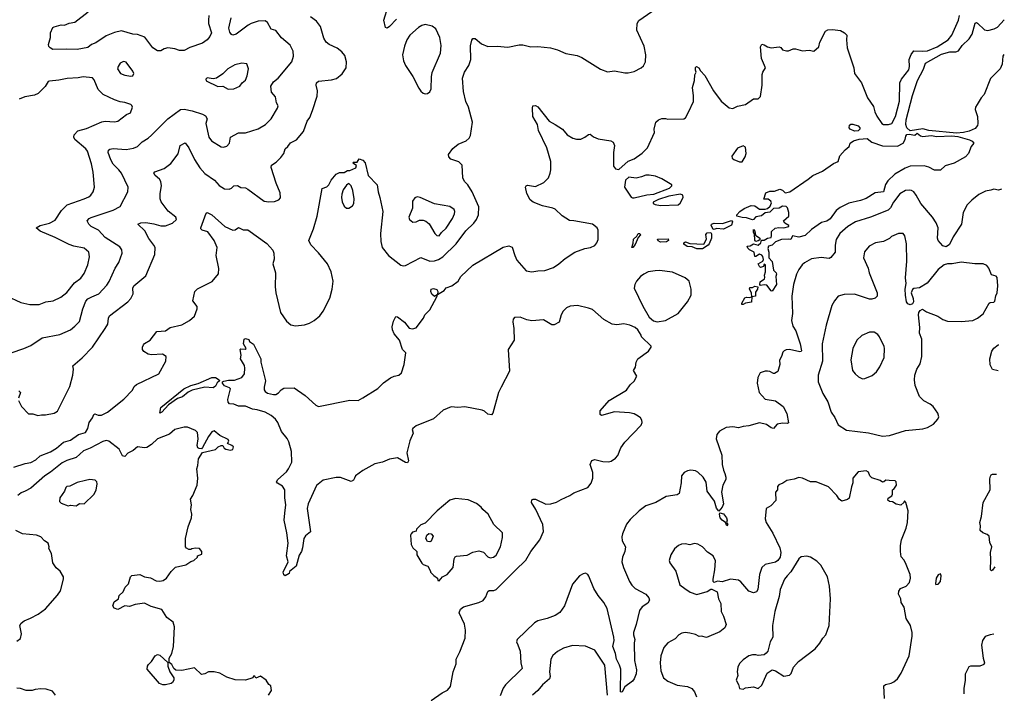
# Model space of a CAD drawing. Extents: x 1954683 to 2060285, y 904798 to 1016299.
# Tile 143 of 256: x 2050248 to 2058736, y 923291 to 929099. Entities that reach past the tile are written whole.
import ezdxf

# ---------------------------------------------------------------- set-up
doc = ezdxf.new("R2010")
doc.units = 0

msp = doc.modelspace()

# ---------------------------------------------------------------- linework, layer by layer
at = {"layer": '0CON10XD'}
for points in [[(2050198.8, 925241.2), (2050295, 925271.1), (2050345, 925280), (2050387.4, 925302.6), (2050425, 925337.1), (2050515, 925371.5), (2050565, 925404.7), (2050625, 925456.2), (2050685, 925472.5), (2050755, 925522.2), (2050815, 925540), (2050835, 925573.3), (2050847.5, 925625), (2050876.2, 925665), (2050887.5, 925695), (2050895, 925700), (2050925, 925688.1), (2050952.1, 925687.9), (2051005, 925714.2), (2051145, 925826.2), (2051220.8, 925905), (2051234.2, 925935.8), (2051255.9, 925954.1), (2051448, 926045), (2051507.5, 926155), (2051510, 926195), (2051480, 926215), (2051385, 926210), (2051355, 926216), (2051319.3, 926239.3), (2051306.7, 926255), (2051306.7, 926275), (2051316.7, 926295), (2051325, 926306.7), (2051373.9, 926336.1), (2051429.3, 926410.7), (2051504.1, 926415.9), (2051545, 926444), (2051645, 926467.1), (2051713.3, 926505), (2051755, 926543.3), (2051778, 926605), (2051777, 926627), (2051741.2, 926675), (2051756.7, 926755), (2051781.7, 926778.3), (2051907.9, 926842.1), (2051961.7, 926908.3), (2051963.9, 926953.9), (2051943.1, 927065), (2051951.9, 927135), (2051924.3, 927195), (2051869.3, 927269.3), (2051822.5, 927285), (2051810, 927295), (2051808.8, 927305), (2051855, 927430), (2051863.9, 927436.1), (2051905, 927416.2), (2052015.7, 927315), (2052085, 927284.6), (2052105, 927287.1), (2052135, 927306.2), (2052175, 927285.8), (2052215, 927285.8), (2052379.7, 927169.7), (2052430.3, 927110.3), (2052439.2, 927085), (2052442.5, 927035), (2052430.8, 926995), (2052454.4, 926915), (2052451.1, 926795), (2052456.7, 926745), (2052495.4, 926575.4), (2052548.7, 926498.7), (2052585, 926468), (2052625, 926458), (2052702.7, 926467.3), (2052747, 926483), (2052785.8, 926504.2), (2052835.8, 926544.2), (2052864, 926585), (2052921.7, 926698.3), (2052942.5, 926775), (2052950, 926845), (2052934, 926925), (2052902, 926995), (2052825, 927088.8), (2052758.3, 927158.3), (2052740, 927195), (2052780, 927295), (2052812, 927405), (2052856.4, 927643.6), (2052895, 927657.5), (2052912.5, 927675), (2052933.9, 927716.1), (2052975, 927767.5), (2053005, 927780), (2053045, 927780), (2053075, 927797.5), (2053095, 927797.5), (2053145, 927822.5), (2053151.7, 927841.7), (2053130, 927855), (2053120, 927865), (2053125, 927870), (2053158.3, 927871.7), (2053175, 927900), (2053205, 927887.5), (2053226.7, 927865), (2053252.5, 927755), (2053330, 927675), (2053338, 927615), (2053354.2, 927565), (2053378.1, 927445), (2053360, 927255), (2053361.4, 927185), (2053372.5, 927135), (2053428.6, 927065), (2053535, 926982.2), (2053555, 926975.5), (2053575, 926978.5), (2053705, 927048.8), (2053785, 927016.4), (2053825, 927018.2), (2053858.9, 927031.1), (2053894.7, 927055.3), (2054010.6, 927165), (2054093, 927277), (2054162, 927345), (2054185, 927376.7), (2054202.7, 927417.3), (2054205.8, 927485), (2054148.6, 927615), (2054110.8, 927675), (2054082, 927705), (2054068, 927735), (2054062, 927845), (2054035, 927874), (2053965, 927896), (2053947.5, 927915), (2053944, 927935), (2053980.9, 927989.1), (2054026.7, 928025), (2054096.8, 928053.2), (2054122.3, 928077.7), (2054135, 928100), (2054152, 928215), (2054118, 928345), (2054095, 928392.5), (2054075, 928480), (2054066.2, 928595), (2054083.3, 928645), (2054120, 928705), (2054137.5, 928755), (2054135.6, 928874.4), (2054145, 928922.5), (2054155, 928936.7), (2054175, 928936), (2054230.6, 928890.6), (2054285, 928868.2), (2054365, 928870.4), (2054455, 928861.1), (2054555, 928882), (2054585, 928881.2), (2054654.3, 928864.3), (2054715, 928868.8), (2054825, 928856), (2054885, 928838), (2054955, 928807.5), (2055055, 928788.8), (2055095, 928773.8), (2055255, 928673.3), (2055315, 928650), (2055375, 928658.8), (2055465, 928641.2), (2055495, 928641.2), (2055545, 928651.2), (2055607, 928683), (2055625, 928700), (2055644.2, 928735), (2055647.1, 928795), (2055631.7, 928871.7), (2055569.4, 929009.4), (2055570, 929065), (2055585, 929092.5), (2055734, 929196)], [(2051878.8, 929135), (2051876.7, 929095), (2051876.2, 929065), (2051901.2, 928985), (2051886.2, 928955), (2051864.2, 928925.8), (2051825, 928897.5), (2051715, 928859.2), (2051665, 928832.9), (2051625, 928832.9), (2051585, 928848.6), (2051525, 928855.8), (2051495, 928847.1), (2051465, 928829.2), (2051435, 928829.2), (2051396.7, 928855), (2051328.3, 928948.3), (2051265, 928970), (2051225, 928974.3), (2051125, 929002), (2051065, 928988.6), (2050995, 928960), (2050905, 928899.4), (2050868, 928885), (2050835, 928858.6), (2050745, 928841.9), (2050655, 928845.6), (2050535, 928840.6), (2050510, 928855), (2050498.8, 928868.8), (2050496, 928885), (2050514, 928945), (2050514.2, 928985), (2050535, 929030), (2050545, 929038), (2050605, 929053.3), (2050635, 929052.5), (2050675, 929070), (2050725, 929076.7), (2050837.5, 929165)], [(2053496.4, 929103.6), (2053435, 929040), (2053415, 929026.7), (2053401.2, 929031.2), (2053387.5, 929095), (2053425.7, 929214.3)], [(2050238.8, 925815), (2050263.3, 925765), (2050325, 925700), (2050361.7, 925701.7), (2050405, 925686.7), (2050435, 925693.3), (2050471.7, 925691.7), (2050545, 925705.7), (2050575, 925724.2), (2050681.4, 925935), (2050707.5, 926035), (2050711.2, 926085), (2050706.7, 926115), (2050785.7, 926184.3), (2050875, 926276), (2050983.8, 926436.2), (2051008.6, 926475), (2051012.5, 926525), (2051023.1, 926545), (2051180, 926665), (2051205.5, 926694.5), (2051225.7, 926735), (2051224.2, 926785), (2051232.5, 926805), (2051335, 926890), (2051412, 927075), (2051416.2, 927135), (2051406, 927155), (2051362.6, 927212.6), (2051327.2, 927277.2), (2051266.7, 927335), (2051293.6, 927346.4), (2051335, 927349.6), (2051405, 927338), (2051465, 927320), (2051505, 927321.6), (2051566.9, 927345), (2051599.2, 927375), (2051594, 927395), (2051528.8, 927448.8), (2051468.8, 927528.8), (2051458, 927555), (2051458.8, 927601.2), (2051470, 927665), (2051464.4, 927705), (2051452.9, 927725), (2051415.8, 927755), (2051404.1, 927775.9), (2051413.4, 927786.6), (2051495, 927816.9), (2051552.1, 927857.9), (2051615, 927943.3), (2051632, 928015), (2051675, 928035.7), (2051706.7, 927995), (2051755, 927894), (2051800.5, 927820.5), (2051845, 927771.4), (2051928.8, 927715), (2051968.3, 927668.3), (2052015, 927641.2), (2052055, 927636.2), (2052075, 927646), (2052095, 927666), (2052125, 927668), (2052155, 927652.5), (2052195, 927648), (2052215, 927638), (2052355, 927534.4), (2052395, 927527.5), (2052445, 927531.2), (2052483.6, 927546.4), (2052496.7, 927563.3), (2052493.3, 927605), (2052458.8, 927688.8), (2052416.2, 927825), (2052420, 927845), (2052459.4, 927870.6), (2052499.4, 927910.6), (2052525.6, 927945), (2052538, 927985), (2052560, 928005), (2052581.7, 928038.3), (2052635, 928064), (2052695.5, 928134.5), (2052727.5, 928225), (2052748.6, 928255), (2052773.2, 928316.8), (2052811.2, 928438.8), (2052816, 928485), (2052803.8, 928535), (2052806.7, 928555), (2052825, 928567.5), (2052935, 928580), (2052978.3, 928591.7), (2053027, 928633), (2053062, 928685), (2053065.8, 928735), (2053049.7, 928789.7), (2053025, 928822), (2052985, 928852.5), (2052916.2, 928885), (2052889.2, 928905), (2052870.7, 928940.7), (2052841.4, 929041.4), (2052806.1, 929086.1), (2052755, 929124.3)], [(2050869.2, 926709.2), (2050930, 926735), (2050999.8, 926810.2), (2051019.5, 926840.5), (2051072.5, 926957.5), (2051103.1, 927005), (2051131.6, 927085), (2051127.8, 927115), (2051110.7, 927140.7), (2050985, 927221.4), (2050928, 927285), (2050864, 927315), (2050844.2, 927335), (2050830, 927365), (2050846, 927385), (2050865, 927394.5), (2051055, 927455.5), (2051115, 927486.9), (2051180.8, 927615), (2051184, 927655), (2051125, 927776.2), (2051104.2, 927805), (2051053.4, 927853.4), (2051035, 927891.2), (2051012.2, 927955), (2051015, 927973.3), (2051025, 927982.5), (2051055, 927986.7), (2051165, 927978.9), (2051227.9, 927992.1), (2051263.4, 928006.6), (2051304, 928045), (2051355, 928077.1), (2051385, 928104.4), (2051525.8, 928245), (2051635, 928325.6), (2051665, 928326.4), (2051735, 928313.3), (2051825, 928284.6), (2051849.6, 928269.6), (2051863.5, 928245), (2051852.5, 928205), (2051877.5, 928085), (2051901.2, 928055), (2051985, 928002.5), (2052005, 927998.8), (2052035, 928008.8), (2052055.8, 928035), (2052066.2, 928085), (2052135, 928124), (2052195, 928121.9), (2052303, 928157), (2052366.2, 928195), (2052417.1, 928245), (2052472, 928335), (2052476, 928355), (2052463, 928383), (2052453.4, 928433.4), (2052420, 928475), (2052413.5, 928525), (2052435, 928564), (2052475, 928594.3), (2052594.2, 928735), (2052609.2, 928785), (2052606.8, 928826.8), (2052578.7, 928878.7), (2052505, 928942.5), (2052455, 929005.7), (2052415, 929018), (2052385.5, 929075), (2052365, 929087.5), (2052305, 929086.9), (2052245, 929066.9), (2052217.4, 929052.6), (2052115.5, 928974.5), (2052085, 928966.2), (2052075, 928970), (2052060.5, 928990.5), (2052052.5, 929025), (2052070, 929115)], [(2053795, 923228), (2053888.8, 923295), (2053935, 923318), (2053960.7, 923349.3), (2053985.6, 923475), (2054010, 923545), (2054012, 923585), (2054042.8, 923647.2), (2054087.5, 923765), (2054091.4, 923835), (2054082.3, 923887.7), (2054038, 923985), (2054048.8, 924015), (2054075, 924037.1), (2054205, 924073.1), (2054245, 924092), (2054267.2, 924122.8), (2054285, 924170), (2054295, 924177.5), (2054335, 924177.3), (2054355, 924185.5), (2054519, 924351), (2054610.6, 924439.4), (2054653.8, 924515), (2054731.8, 924615), (2054763.3, 924685), (2054757.5, 924745), (2054696.5, 924875), (2054659.5, 924935), (2054662.1, 924957.9), (2054675, 924964.4), (2054695, 924963.5), (2054785, 924922.9), (2054826.8, 924923.2), (2054875, 924938.9), (2054915, 924962.7), (2054990.8, 924995), (2055025, 925018.9), (2055145, 925064.5), (2055175, 925103.3), (2055187.8, 925145), (2055189.4, 925195), (2055166.7, 925265), (2055180.8, 925299.2), (2055205, 925307.7), (2055275, 925288.8), (2055325, 925286.2), (2055348.3, 925291.7), (2055385, 925318.2), (2055405, 925342.2), (2055431.7, 925408.3), (2055464, 925456), (2055605, 925602), (2055612.9, 925625), (2055611.9, 925645), (2055600.6, 925665), (2055580.9, 925680.9), (2055545, 925699.4), (2055505, 925709.4), (2055375, 925716.7), (2055265, 925686.2), (2055251.2, 925695), (2055252, 925725), (2055328.6, 925815), (2055480, 925905), (2055509.5, 925950.5), (2055545, 925983.3), (2055567.5, 926025), (2055540, 926075), (2055556, 926104), (2055563.6, 926146.4), (2055576.4, 926173.6), (2055669.3, 926240.7), (2055692.5, 926275), (2055692.5, 926285), (2055607.5, 926365), (2055605, 926380), (2055577.5, 926425), (2055552.5, 926445), (2055507.5, 926465), (2055455.5, 926475.5), (2055395, 926468.2), (2055355, 926474.6), (2055284.2, 926515), (2055185, 926598.9), (2055152, 926612), (2055056.8, 926633.2), (2054995, 926628.9), (2054961.2, 926615), (2054933.8, 926586.2), (2054915.5, 926555), (2054897.9, 926492.1), (2054855, 926468), (2054835, 926469.2), (2054765, 926510.5), (2054663.7, 926503.7), (2054620.2, 926510.2), (2054563.2, 926533.2), (2054515, 926531.4), (2054503, 926517), (2054498.9, 926495), (2054508.5, 926435), (2054512.1, 926335), (2054458.9, 926255), (2054470.9, 926069.1), (2054399.3, 925929.3), (2054375, 925883.8), (2054325.8, 925705), (2054315, 925691.2), (2054285, 925696.2), (2054255, 925724), (2054235, 925732.5), (2054085, 925760), (2054025, 925755.6), (2053968.7, 925761.3), (2053898.3, 925731.7), (2053815, 925656.2), (2053665, 925598), (2053636.2, 925575), (2053631.2, 925565), (2053638.8, 925535), (2053611.2, 925468.8), (2053586.2, 925365), (2053600, 925295), (2053592.5, 925277.5), (2053575, 925280), (2053505, 925320), (2053435, 925310), (2053375, 925283.3), (2053310.5, 925269.5), (2053205, 925213.3), (2053144.1, 925165.9), (2053133.3, 925145), (2053125, 925127.5), (2053105, 925116.7), (2053015, 925151.2), (2052975, 925151.2), (2052865, 925128.1), (2052807.1, 925082.9), (2052736, 924925), (2052726, 924885), (2052756.2, 924683.8), (2052711.7, 924648.3), (2052698, 924625), (2052685.8, 924545), (2052677.5, 924515), (2052657.8, 924482.2), (2052632.3, 924387.7), (2052575, 924340), (2052570, 924325), (2052536.1, 924303.9), (2052525, 924312.5), (2052520, 924335), (2052562.5, 924425), (2052548.8, 924475), (2052562.5, 924585), (2052552.2, 924675), (2052528.6, 924785), (2052533.6, 924843.6), (2052542, 924915), (2052533.6, 924975), (2052534.4, 925045), (2052515, 925076), (2052471.7, 925101.7), (2052462.5, 925115), (2052472.5, 925135), (2052548.8, 925201.2), (2052566.2, 925225), (2052593.3, 925285), (2052591.4, 925375), (2052568, 925458), (2052555, 925488.8), (2052505, 925548.8), (2052474.3, 925625), (2052452.5, 925655), (2052414.7, 925684.7), (2052363.8, 925713.8), (2052295, 925735.4), (2052255, 925740), (2052195, 925767.8), (2052135, 925767.5), (2052095, 925782.5), (2052057.7, 925787.7), (2052045, 925800), (2052041.1, 925825), (2052064.3, 925915), (2052057.5, 925925), (2052015, 925943.3), (2051996.6, 925965), (2051995.5, 925975), (2052007, 925983), (2052048.6, 925991.4), (2052099.4, 925990.6), (2052162.5, 926015), (2052186.2, 926045), (2052190, 926095), (2052185, 926117.5), (2052151.2, 926175), (2052156.2, 926205), (2052150, 926255), (2052155, 926260), (2052191.7, 926258.3), (2052200, 926265), (2052177.5, 926305), (2052182.5, 926345), (2052195, 926350), (2052225, 926340), (2052230, 926325), (2052265, 926300), (2052326.7, 926175), (2052328, 926145), (2052367.5, 925985), (2052355, 925930), (2052357, 925907), (2052365, 925892.5), (2052385, 925879.2), (2052435, 925865.8), (2052455, 925867.5), (2052478.3, 925881.7), (2052501.2, 925908.8), (2052525, 925921.2), (2052615, 925923.8), (2052708.3, 925858.3), (2052802.5, 925775), (2052825, 925764.4), (2053095, 925819.2), (2053165, 925816.2), (2053207.5, 925837.5), (2053335, 925918.8), (2053385, 925969.2), (2053445, 926010), (2053475, 926024), (2053516.8, 926033.2), (2053540, 926055), (2053561.9, 926125), (2053576, 926226), (2053547.5, 926255), (2053521.2, 926335), (2053475, 926390), (2053462, 926425), (2053460.5, 926449.5), (2053470.7, 926499.3), (2053491.7, 926538.3), (2053505, 926537.5), (2053565, 926490), (2053605, 926438), (2053635, 926432), (2053665, 926443.3), (2053730, 926525), (2053740, 926555), (2053784.1, 926595.9), (2053845, 926710), (2053850, 926730), (2053825, 926712.5), (2053801.2, 926731.2), (2053792, 926755), (2053794, 926776), (2053815, 926780.8), (2053845, 926771.2), (2053853.8, 926755), (2053850, 926730), (2053906.6, 926763.4), (2053924.2, 926785.8), (2053972.5, 926805), (2054027, 926843), (2054051.2, 926885), (2054155, 926981.1), (2054415, 927137.1), (2054465, 927148.5), (2054495, 927138), (2054516.9, 927065), (2054535, 927026.2), (2054615, 926932.5), (2054664.3, 926924.3), (2054714.4, 926934.4), (2054775, 926936.7), (2054848.6, 926961.4), (2054896.9, 926993.1), (2054949.4, 927040.6), (2055035, 927093.3), (2055120, 927125), (2055170, 927135), (2055205, 927152.9), (2055224.3, 927175), (2055234.1, 927204.1), (2055236, 927285), (2055226.2, 927305), (2055185.6, 927335.6), (2055025.9, 927365.9), (2054987.7, 927367.7), (2054925, 927408.8), (2054864.1, 927464.1), (2054844.2, 927474.2), (2054755, 927493.8), (2054675, 927524), (2054650, 927545), (2054620.5, 927600.5), (2054607.5, 927655), (2054613.6, 927666.4), (2054625, 927672.5), (2054695, 927660), (2054766.2, 927693.8), (2054806.7, 927735), (2054822, 927775), (2054825.8, 927805), (2054828, 927875), (2054792, 927995), (2054721.9, 928141.9), (2054711.4, 928195), (2054671.4, 928265), (2054667.5, 928335), (2054673, 928357), (2054695, 928360), (2054715, 928347.5), (2054812.8, 928222.8), (2054865, 928195.7), (2054928.8, 928155), (2054966.7, 928105), (2055015.9, 928075.9), (2055048.3, 928068.3), (2055085, 928070), (2055120, 928085), (2055150.3, 928109.7), (2055165, 928112), (2055195, 928087.5), (2055235, 928071.2), (2055345, 928053.3), (2055363.6, 928043.6), (2055376.7, 928015), (2055366.4, 927953.6), (2055367, 927837), (2055385, 927812.5), (2055411.7, 927808.3), (2055495, 927877.5), (2055545, 927900), (2055615, 927946.7), (2055660, 927995), (2055720, 928125), (2055717.5, 928155), (2055733.3, 928215), (2055754.2, 928235.8), (2055785, 928246.2), (2055815, 928246.7), (2055835, 928240), (2055973, 928243), (2055986.4, 928253.6), (2056015, 928300), (2056056.1, 928393.9), (2056057.7, 928442.3), (2056047.5, 928515), (2056066.2, 928575), (2056067.7, 928622.3), (2056080, 928645), (2056073.9, 928663.9), (2056074.2, 928685.8), (2056083.9, 928696.1), (2056102.5, 928685), (2056117, 928657), (2056155, 928616.7), (2056230, 928485), (2056295, 928396.2), (2056365, 928338.8), (2056395.8, 928334.2), (2056435, 928352.5), (2056505, 928368.8), (2056575, 928416.7), (2056615, 928417.5), (2056633.6, 928436.4), (2056648, 928535), (2056649.2, 928625), (2056655, 928646.7), (2056678.1, 928685), (2056644.1, 928764.1), (2056634, 928865), (2056645, 928887.5), (2056665, 928883.3), (2056695, 928863.3), (2056725, 928856.2), (2056795, 928863.3), (2056808.8, 928858.8), (2056825, 928840), (2056859.3, 928829.3), (2056875, 928828.8), (2056915, 928846.7), (2056935, 928846.7), (2056995, 928830), (2057055, 928836.7), (2057095, 928826.7), (2057137.5, 928865), (2057146.7, 928905), (2057195, 928998.8), (2057215, 929011.1), (2057255, 929014), (2057325, 929004.2), (2057358.9, 928985), (2057378.6, 928965), (2057374.6, 928925), (2057380.5, 928855), (2057439.5, 928685), (2057445.5, 928635.5), (2057505.6, 928555), (2057555.8, 928425), (2057609.5, 928349.5), (2057620.5, 928305), (2057637.6, 928267.6), (2057680, 928205), (2057695, 928195.7), (2057737.5, 928195), (2057766, 928205), (2057799.4, 928265), (2057833.1, 928395), (2057834.4, 928555), (2057848.5, 928585), (2057911.9, 928665), (2057917.5, 928695), (2057915.4, 928755), (2057931.9, 928798.1), (2057955, 928828.9), (2058034, 928826), (2058075, 928830.9), (2058158.1, 928865), (2058251.4, 928925), (2058284.4, 928965), (2058342.3, 929095), (2058350.4, 929135)], [(2058731, 928797.9), (2058724.2, 928785), (2058718, 928715), (2058701.2, 928675), (2058617.1, 928592.9), (2058562.9, 928455), (2058536, 928425), (2058502.9, 928367.1), (2058488.8, 928345), (2058486, 928325), (2058506.2, 928265), (2058508.8, 928205), (2058503.8, 928185), (2058485, 928160), (2058432.1, 928137.9), (2058384.5, 928125.5), (2058325, 928120), (2058085, 928143.1), (2058035, 928156.4), (2057925, 928141.1), (2057896.8, 928166.8), (2057887.6, 928195), (2057890.4, 928235), (2057943.9, 928445), (2057988.5, 928575), (2058039.1, 928670.9), (2058056.4, 928725), (2058195, 928802.5), (2058267.3, 928822.7), (2058318.2, 928821.8), (2058340.2, 928829.8), (2058373.6, 928875), (2058434.6, 928935), (2058457.7, 928975), (2058485, 929070), (2058495, 929073.8), (2058505, 929067.5), (2058565, 929010.4), (2058595, 929005.4), (2058649.5, 929020.5), (2058678, 929035), (2058736.1, 929098.3)], [(2053745, 928460), (2053765, 928463.3), (2053784.1, 928475.9), (2053795, 928502.5), (2053797.8, 928605), (2053805.4, 928644.6), (2053875, 928810), (2053880.5, 928875), (2053869.6, 928945), (2053835, 929020), (2053805, 929043.1), (2053745, 929056.5), (2053715, 929048.9), (2053685, 929031.1), (2053611.9, 928965), (2053586.9, 928925), (2053565, 928870), (2053547.1, 928795), (2053557.1, 928745), (2053572.9, 928705), (2053638.3, 928608.3), (2053687.7, 928507.7), (2053705, 928482.5), (2053726.4, 928466.4), (2053745, 928460)], [(2051205, 928611.1), (2051225, 928614.2), (2051232.9, 928635), (2051224.2, 928655), (2051165, 928732), (2051142.7, 928737.3), (2051115, 928723.8), (2051096, 928695), (2051091.2, 928675), (2051117.5, 928635), (2051155, 928619.6), (2051205, 928611.1)], [(2052045, 928500), (2052095, 928501.2), (2052145, 928526.7), (2052166.7, 928555), (2052193.6, 928576.4), (2052209.2, 928615), (2052221.2, 928675), (2052205, 928717.5), (2052164.1, 928724.1), (2052101.7, 928708.3), (2052042, 928675), (2051998.1, 928631.9), (2051945, 928595.8), (2051915, 928590), (2051865, 928596.7), (2051852.5, 928585), (2051855, 928572.5), (2051955, 928523.8), (2052000, 928525), (2052045, 928500)], [(2050415, 926642.2), (2050474.6, 926665.4), (2050536.6, 926673.4), (2050603.6, 926706.4), (2050655, 926747.5), (2050721.1, 926828.9), (2050775, 926870.8), (2050805, 926910), (2050835.7, 926985), (2050851.4, 927055), (2050842.9, 927095), (2050805, 927128.9), (2050715, 927145.8), (2050675, 927160.8), (2050555, 927222.2), (2050425.5, 927275.5), (2050390, 927305), (2050425, 927324.4), (2050503.8, 927345), (2050555, 927370), (2050610, 927455), (2050657.9, 927502.1), (2050805, 927552.9), (2050845, 927572.7), (2050861.1, 927585), (2050881.9, 927615), (2050893.3, 927655), (2050882.7, 927785), (2050867.7, 927855), (2050833.3, 927965), (2050818.1, 927985), (2050724.3, 928065), (2050715.8, 928085), (2050718, 928105), (2050750.9, 928139.1), (2050825, 928161.9), (2050955, 928218.9), (2050985, 928223.5), (2051065, 928218.6), (2051095, 928224.2), (2051169.5, 928280.5), (2051202.5, 928295), (2051220, 928345), (2051215, 928360), (2051205, 928367.5), (2051155.7, 928385.7), (2051115, 928390.8), (2051065, 928407.1), (2050968.8, 928455), (2050925, 928496.7), (2050889.2, 928579.2), (2050875, 928596.7), (2050795, 928605.6), (2050752.1, 928597.9), (2050657, 928593), (2050585, 928576.7), (2050505, 928570), (2050494.2, 928565), (2050467.4, 928522.6), (2050407, 928463), (2050375, 928447.1), (2050292.5, 928435), (2050245, 928414.2)], [(2057445, 928138.2), (2057406.7, 928155), (2057398.8, 928165), (2057400.5, 928189.5), (2057412, 928198), (2057431.7, 928198.3), (2057475, 928183.1), (2057491.5, 928165), (2057491.5, 928155), (2057475, 928141.1), (2057445, 928138.2)], [(2056735, 926757.5), (2056725, 926760), (2056688.6, 926808.6), (2056665, 926812.5), (2056635, 926807.5), (2056627.5, 926815), (2056631.2, 926838.8), (2056667.5, 926865), (2056672.5, 926875), (2056667.5, 926895), (2056676.2, 926925), (2056677.5, 926985), (2056665, 926990), (2056659.3, 926970.7), (2056635, 926962.5), (2056625, 926970), (2056613.3, 926995), (2056653.6, 927016.4), (2056658.8, 927031.2), (2056655.7, 927055.7), (2056645, 927069.2), (2056625, 927075.8), (2056595, 927057.5), (2056585, 927057.5), (2056580, 927095), (2056540, 927115), (2056525, 927130), (2056520, 927145), (2056545, 927150), (2056575, 927167.5), (2056615, 927153.3), (2056636.7, 927175), (2056641.7, 927198.3), (2056665, 927197.5), (2056695, 927213.8), (2056725, 927220), (2056730.6, 927235), (2056728.3, 927271.7), (2056760, 927300), (2056793.3, 927306.7), (2056835.7, 927304.3), (2056880, 927315), (2056877.5, 927325), (2056843.4, 927343.4), (2056833.8, 927365), (2056878.8, 927405), (2056880, 927435), (2056867.3, 927477.3), (2056855, 927486.7), (2056825, 927490), (2056795, 927474), (2056745, 927470), (2056715, 927440), (2056675, 927433.3), (2056643.8, 927406.2), (2056595, 927400), (2056575, 927376.7), (2056565, 927373.8), (2056515, 927390), (2056475, 927392.5), (2056430, 927405), (2056430, 927415), (2056456.4, 927443.6), (2056495, 927470.8), (2056555, 927496.7), (2056585, 927493.3), (2056625, 927464), (2056675, 927463.8), (2056695, 927472), (2056719.1, 927490.9), (2056729.5, 927519.5), (2056723.9, 927533.9), (2056701.7, 927551.7), (2056661.7, 927551.7), (2056680, 927605), (2056715, 927620), (2056755, 927620), (2056801.4, 927638.6), (2056825, 927629.4), (2056847.3, 927607.3), (2056886, 927614), (2057046.5, 927723.5), (2057084.3, 927755.7), (2057168.3, 927791.7), (2057265, 927858), (2057302.5, 927875), (2057317.5, 927925), (2057365, 927977.1), (2057399.2, 928005), (2057407.1, 928035), (2057436.9, 928055), (2057485, 928068.5), (2057555, 928074.7), (2057595, 928043.3), (2057685, 928012.4), (2057815, 928009.5), (2057864.7, 928035.3), (2057881.5, 928065), (2057886.1, 928095), (2057895, 928108.8), (2057915, 928112.5), (2057965, 928104.2), (2057985, 928119.4), (2058015, 928098.5), (2058035, 928092.7), (2058105, 928099.6), (2058155, 928090.9), (2058285, 928098.6), (2058335, 928091.4), (2058435, 928064.2), (2058460.3, 928050.3), (2058473.3, 928035), (2058450, 928005), (2058428.8, 927945), (2058401.2, 927915), (2058305, 927862.9), (2058225, 927838.8), (2058185, 927800), (2058135, 927800), (2058085, 927828.2), (2058045, 927839.5), (2057925, 927837.2), (2057880.7, 927819.3), (2057792.4, 927767.6), (2057731.3, 927708.7), (2057713.1, 927676.9), (2057695, 927614.2), (2057624, 927606), (2057545, 927558), (2057495, 927538.7), (2057395, 927517.8), (2057320.3, 927479.7), (2057287.3, 927452.7), (2057235, 927381.1), (2057205, 927362.5), (2057161.3, 927348.7), (2057075, 927289.4), (2057020.6, 927239.4), (2056965, 927224.2), (2056910, 927235), (2056895, 927202.5), (2056875, 927207.5), (2056815, 927203.3), (2056765, 927183.8), (2056735.7, 927154.3), (2056702.5, 927145), (2056696.7, 927125), (2056706.7, 927095), (2056706.7, 927045), (2056736.2, 927015), (2056745, 926940), (2056770, 926915), (2056772.5, 926905), (2056767.5, 926885), (2056771.2, 926815), (2056735, 926757.5)], [(2056453, 927873), (2056475, 927874.4), (2056502.2, 927915), (2056510, 927945), (2056505, 928000), (2056485, 928010), (2056435, 927990), (2056388.3, 927921.7), (2056391.2, 927905), (2056405, 927894), (2056453, 927873)], [(2055531.7, 927561.7), (2055545, 927564), (2055655, 927588.5), (2055715, 927595.4), (2055849.2, 927645), (2055870, 927665), (2055868.8, 927675), (2055785, 927726), (2055728.3, 927748.3), (2055675, 927758.8), (2055645, 927758.8), (2055607.3, 927742.7), (2055563.6, 927733.6), (2055498.3, 927741.7), (2055470, 927715), (2055463.3, 927655), (2055518.3, 927568.3), (2055531.7, 927561.7)], [(2053085, 927473.1), (2053116.8, 927493.2), (2053127.3, 927515), (2053132.9, 927555), (2053120, 927625), (2053106, 927665), (2053085, 927687.5), (2053065, 927673.3), (2053037.6, 927632.4), (2053024.4, 927595), (2053022.1, 927565), (2053028.2, 927528.2), (2053045, 927492), (2053065, 927474.3), (2053085, 927473.1)], [(2058711.3, 927636.6), (2058685, 927630), (2058645, 927637.5), (2058619.7, 927630.3), (2058575, 927620.8), (2058517.4, 927592.6), (2058455, 927544), (2058415, 927502), (2058380.9, 927435), (2058366.8, 927335), (2058295, 927227.8), (2058265, 927159.4), (2058235, 927140.4), (2058205, 927148.1), (2058165.7, 927195.7), (2058160.6, 927215), (2058166.9, 927305), (2058147.6, 927347.6), (2058117.5, 927395), (2058015.8, 927515), (2057976.8, 927586.8), (2057955, 927613.8), (2057935, 927626), (2057915, 927630), (2057885, 927625.7), (2057835, 927598.1), (2057781.2, 927525), (2057755, 927475.6), (2057735, 927456.2), (2057584, 927395), (2057453.8, 927355), (2057386, 927315), (2057318.1, 927255), (2057286.3, 927203.7), (2057278.5, 927155), (2057279.4, 927095), (2057241.7, 927048.3), (2057225, 927040.8), (2057158, 927048), (2057075, 927036.5), (2057015, 927002.5), (2056994.2, 926985), (2056965, 926946), (2056944.7, 926905.3), (2056918.2, 926815), (2056905.6, 926714.4), (2056910.6, 926565), (2056900.8, 926505), (2056914.2, 926455), (2056939.4, 926415), (2056976.4, 926305), (2056988.8, 926245), (2056985, 926237.5), (2056973.8, 926236.2), (2056885, 926253.8), (2056855, 926253.3), (2056837.5, 926245), (2056827.7, 926232.3), (2056816.2, 926196.2), (2056797, 926163), (2056800, 926125), (2056783.9, 926066.1), (2056755, 926047.5), (2056745, 926047.5), (2056715, 926066.2), (2056695, 926068.8), (2056675, 926068.8), (2056632.5, 926055), (2056610, 926015), (2056606.2, 925965), (2056624.1, 925884.1), (2056675, 925826.7), (2056765, 925813.8), (2056831.2, 925765), (2056862.3, 925702.3), (2056877, 925623), (2056865, 925617.5), (2056825, 925620.8), (2056777.7, 925612.3), (2056745, 925573.3), (2056725, 925578.8), (2056685, 925607.5), (2056625.9, 925624.1), (2056533, 925597), (2056485, 925592.7), (2056445, 925580.8), (2056395, 925587.1), (2056338.3, 925581.7), (2056279.7, 925550.3), (2056257, 925523), (2056250.8, 925485), (2056301.1, 925345), (2056304.4, 925265), (2056314.4, 925215), (2056326.7, 925186.7), (2056336.4, 925155), (2056335.5, 925134.5), (2056308.8, 925085), (2056298.9, 925025), (2056316.6, 924923.4), (2056305, 924896.2), (2056275, 924860), (2056255, 924886.7), (2056236.9, 924946.9), (2056174.5, 925035), (2056165, 925110), (2056140.8, 925155), (2056095, 925197.5), (2056075, 925208.6), (2056035, 925216), (2056005, 925210), (2055976.7, 925195), (2055953.3, 925165), (2055950, 925105), (2055933.3, 925015), (2055915, 925001.2), (2055820.9, 924989.1), (2055732.6, 924937.4), (2055645, 924906.9), (2055589.2, 924865), (2055510.2, 924789.8), (2055480.2, 924749.8), (2055444, 924665), (2055439.5, 924640.5), (2055440.8, 924605), (2055472, 924555), (2055465.8, 924514.2), (2055444, 924465), (2055440, 924425), (2055454.3, 924375), (2055505.6, 924255), (2055525, 924224.3), (2055555, 924193.3), (2055645, 924145.8), (2055671.2, 924115), (2055678.8, 924095), (2055662.7, 924067.3), (2055613.6, 924036.4), (2055592, 924005), (2055563.8, 923885), (2055540, 923815), (2055538.9, 923795), (2055550, 923755), (2055545.6, 923725), (2055547.8, 923575), (2055565.5, 923494.5), (2055562, 923458), (2055546.7, 923415), (2055530, 923395), (2055463.6, 923346.4), (2055442.5, 923305), (2055435, 923300), (2055427.5, 923305), (2055429.5, 923499.5), (2055420, 923535), (2055392.7, 923585), (2055383.5, 923635), (2055361.1, 923695), (2055373.5, 923745), (2055371.2, 923775), (2055312.8, 924022.8), (2055282.7, 924075), (2055234.3, 924134.3), (2055196.9, 924195), (2055155, 924301.2), (2055145, 924316.2), (2055125, 924326), (2055105, 924322), (2055075, 924304), (2055015, 924232.5), (2054944.8, 924045.2), (2054905, 923987.3), (2054865, 923962.9), (2054795, 923934.5), (2054715, 923915.4), (2054685, 923898.9), (2054535.5, 923755), (2054529.6, 923735), (2054541.2, 923708.8), (2054562.2, 923655), (2054568.6, 923555), (2054578.8, 923505), (2054435.6, 923365), (2054415.6, 923335), (2054389.4, 923270.6)], [(2053865, 927233.8), (2053883.8, 927265), (2053925, 927302.5), (2053980, 927385), (2053997.8, 927425), (2054000, 927445), (2053993.2, 927463.2), (2053955, 927489.2), (2053825, 927511.2), (2053700, 927565), (2053675, 927570), (2053655.9, 927564.1), (2053634.4, 927535), (2053633.8, 927475), (2053604, 927395), (2053610, 927375), (2053636.1, 927353.9), (2053665, 927356.2), (2053695, 927370), (2053725, 927370), (2053750.7, 927360.7), (2053778.3, 927338.3), (2053826.7, 927255), (2053845, 927236.7), (2053865, 927233.8)], [(2055772.3, 927497.7), (2055925, 927501.2), (2055942.3, 927517.7), (2055967.1, 927565), (2055964, 927585), (2055945, 927593.3), (2055845, 927576.5), (2055755, 927547.7), (2055708.8, 927525), (2055710, 927515), (2055725, 927506), (2055772.3, 927497.7)], [(2056235, 927290), (2056225, 927292.5), (2056210, 927325), (2056213.3, 927335), (2056235, 927345.8), (2056307.7, 927342.3), (2056385, 927366.7), (2056393.8, 927355), (2056385, 927326.7), (2056315, 927292.5), (2056255, 927298.8), (2056235, 927290)], [(2055523.8, 927133.8), (2055537.1, 927172.9), (2055538.6, 927205), (2055567.5, 927232.5), (2055580, 927255), (2055595, 927255.8), (2055598.8, 927245), (2055578.6, 927221.4), (2055555, 927160), (2055535, 927134), (2055523.8, 927133.8)], [(2056085, 927122.5), (2056045, 927139.2), (2056002.7, 927142.7), (2055972.9, 927162.9), (2055973.3, 927175), (2055988, 927182), (2056025, 927170), (2056146, 927164), (2056168, 927205), (2056162, 927248), (2056175, 927261.2), (2056205, 927263.3), (2056212, 927252), (2056211.9, 927215), (2056192.7, 927167.3), (2056183.3, 927155), (2056135, 927124), (2056085, 927122.5)], [(2056595, 927187.5), (2056586.4, 927196.4), (2056582.5, 927252.5), (2056573, 927267), (2056575, 927290), (2056586.4, 927276.4), (2056591.7, 927241.7), (2056627.5, 927215), (2056628.3, 927201.7), (2056615, 927193.3), (2056595, 927187.5)], [(2057685, 925508.8), (2057745, 925513.3), (2057885, 925555.8), (2058035, 925570), (2058075, 925583.3), (2058125, 925612.5), (2058162.5, 925655), (2058172.5, 925675), (2058163.3, 925705), (2058122.5, 925765), (2058097.5, 925785), (2058043.2, 925813.2), (2058005, 925851.2), (2057967.1, 925945), (2057960.8, 925995), (2057964.2, 926035), (2057982.9, 926085), (2058009.7, 926130.3), (2058025.8, 926195.8), (2058025.8, 926345), (2058004, 926395), (2058008.8, 926445), (2057996.7, 926555), (2058000, 926575), (2058010, 926590), (2058031.7, 926601.7), (2058065, 926580), (2058161.7, 926541.7), (2058205, 926513.1), (2058245, 926498.6), (2058365, 926495.7), (2058464.5, 926505.5), (2058505, 926525.7), (2058555, 926562.9), (2058605, 926653.8), (2058615, 926661.2), (2058645, 926664), (2058655, 926672), (2058663, 926717), (2058675.6, 926745), (2058681.4, 926805), (2058673.8, 926875), (2058665, 926886.2), (2058625, 926900), (2058603.3, 926955), (2058585, 926979.2), (2058555, 926993.1), (2058482.4, 926992.4), (2058365, 927008.1), (2058285.6, 926994.4), (2058245, 926994.4), (2058218.8, 926985), (2058164.5, 926945.5), (2058072.4, 926827.6), (2058003.9, 926786.1), (2057955, 926780), (2057945, 926772.5), (2057933.3, 926745), (2057951.2, 926695), (2057953.6, 926666.4), (2057945, 926647.5), (2057925, 926640), (2057905, 926650), (2057893.8, 926665), (2057883.3, 926725), (2057881.2, 926775), (2057890, 926825), (2057883.9, 926873.9), (2057895.8, 927015.8), (2057894.2, 927165), (2057878.8, 927235), (2057865, 927256.7), (2057825, 927254), (2057765, 927229.2), (2057745, 927212), (2057695, 927185.8), (2057625.9, 927174.1), (2057571.2, 927145), (2057532.1, 927097.9), (2057521.2, 927045), (2057562.5, 926955), (2057571.2, 926915), (2057640.9, 926745), (2057639.6, 926715), (2057623, 926697), (2057595, 926688.8), (2057575, 926689.3), (2057445, 926732.5), (2057355, 926730.6), (2057305, 926713.8), (2057271.2, 926675), (2057249.2, 926635), (2057200.8, 926465), (2057165.5, 926305), (2057169.1, 926155), (2057131.4, 926035), (2057132.9, 925975), (2057171.4, 925875), (2057215.8, 925805), (2057244.4, 925714.4), (2057275, 925670), (2057305, 925606.7), (2057375, 925560), (2057565, 925538), (2057685, 925508.8)], [(2055771.5, 927181.5), (2055753, 927193), (2055747.5, 927205), (2055838, 927208), (2055842.5, 927195), (2055825, 927182.9), (2055771.5, 927181.5)], [(2055745, 926493.8), (2055815, 926506), (2055923.3, 926565), (2056006, 926665), (2056035.7, 926724.3), (2056037.5, 926775), (2056019.2, 926845), (2055985, 926874.2), (2055875, 926922.5), (2055765, 926936.4), (2055725.7, 926934.3), (2055665, 926923.8), (2055630, 926905), (2055601.2, 926885), (2055565.9, 926844.1), (2055551.2, 926815), (2055546.7, 926785), (2055618.8, 926628.8), (2055675, 926532.5), (2055711.7, 926501.7), (2055745, 926493.8)], [(2056485, 926643.3), (2056473.3, 926643.3), (2056473.8, 926655), (2056500.5, 926699.5), (2056513.6, 926706.4), (2056536, 926704), (2056560, 926710), (2056557.5, 926745), (2056540, 926775), (2056541.7, 926788.3), (2056565, 926790), (2056585, 926800), (2056610, 926795), (2056607.5, 926775), (2056590.7, 926749.3), (2056590, 926715), (2056560, 926710), (2056556.2, 926663.8), (2056505.9, 926654.1), (2056485, 926643.3)], [(2050062.1, 926187.9), (2050285, 926262.5), (2050345, 926290.8), (2050443.4, 926356.6), (2050595, 926385.6), (2050685.3, 926424.7), (2050725, 926456.5), (2050762.6, 926497.4), (2050791.2, 926605), (2050817.3, 926672.7), (2050835, 926693.3), (2050869.2, 926709.2)], [(2050135, 926718), (2050259.2, 926659.2), (2050335, 926644.4), (2050415, 926642.2)], [(2057515, 926003.3), (2057535, 926004), (2057598.3, 926031.7), (2057635, 926063.8), (2057663.4, 926106.6), (2057700, 926185), (2057704.3, 926265), (2057699.7, 926279.7), (2057661.2, 926365), (2057646.7, 926385), (2057615, 926403.3), (2057575, 926403.3), (2057506.7, 926375), (2057465.7, 926334.3), (2057431.2, 926265), (2057414.2, 926165), (2057428.8, 926075), (2057450, 926045), (2057479.3, 926019.3), (2057515, 926003.3)], [(2058684.3, 926072.1), (2058635, 926082), (2058615, 926122.5), (2058610.4, 926175), (2058629.4, 926240.6), (2058645, 926266), (2058684.5, 926295.5), (2058688.2, 926297.2)], [(2051457.5, 925707.5), (2051464.4, 925755), (2051662, 925915), (2051722.5, 925945), (2051787.9, 925962.1), (2051905, 926013.1), (2051935, 926013.8), (2051968.2, 925995), (2051970.6, 925985), (2051950.9, 925969.1), (2051935, 925940), (2051915, 925925.7), (2051845, 925930), (2051735, 925903.5), (2051701.4, 925888.6), (2051652.9, 925847.1), (2051608, 925832), (2051531.5, 925778.5), (2051475, 925714.4), (2051457.5, 925707.5)], [(2050239.5, 925899.5), (2050253.8, 925883.8), (2050238.8, 925835)], [(2052393.3, 923275), (2052420, 923315), (2052412.5, 923355), (2052395, 923367.5), (2052373, 923403), (2052325, 923437.5), (2052285, 923422.5), (2052275, 923440), (2052265, 923440), (2052257, 923423), (2052195, 923403.3), (2052105, 923407.5), (2052035, 923428.8), (2051975, 923463.3), (2051925, 923476.7), (2051875, 923476), (2051845, 923460), (2051815, 923453.3), (2051755, 923510), (2051645, 923488.8), (2051595, 923489.2), (2051577.1, 923505), (2051558.6, 923538.6), (2051537.2, 923557.2), (2051536, 923594), (2051560.6, 923635), (2051574, 923695), (2051582.5, 923865), (2051570, 923905), (2051516.7, 923945), (2051472.3, 924012.3), (2051380.3, 924040.3), (2051325, 924067.5), (2051243.2, 924056.8), (2051195, 924040), (2051155, 924046.2), (2051095, 924014.2), (2051062.5, 924025), (2051050, 924045), (2051061.7, 924078.3), (2051100, 924105), (2051106.7, 924135), (2051140, 924165), (2051158.8, 924205), (2051186, 924235), (2051204.2, 924295), (2051215, 924306.2), (2051285, 924316.2), (2051325, 924296.2), (2051375.9, 924285.9), (2051425, 924260), (2051455, 924256.7), (2051485.9, 924264.1), (2051515, 924283.3), (2051555, 924342.5), (2051592.7, 924377.3), (2051680.7, 924399.3), (2051725, 924427.5), (2051750, 924435), (2051780, 924465), (2051780, 924475), (2051818.3, 924491.7), (2051817.5, 924515), (2051798.3, 924538.3), (2051765, 924542.5), (2051733, 924537), (2051725, 924530), (2051705, 924530), (2051685, 924542.5), (2051677.5, 924555), (2051678.8, 924625), (2051702, 924725), (2051730, 924805), (2051732.5, 924835), (2051724, 924875), (2051728, 924915), (2051721.2, 924965), (2051740, 924995), (2051778, 925085), (2051782.5, 925145), (2051774, 925225), (2051783.8, 925255), (2051788.3, 925311.7), (2051823.3, 925366.7), (2051935, 925392.5), (2051960, 925415), (2051985, 925427.5), (2051998.3, 925428.3), (2052010, 925405), (2052026.4, 925396.4), (2052065, 925386), (2052087, 925393), (2052092.5, 925415), (2052078.3, 925428.3), (2052040, 925445), (2052050, 925465), (2052045, 925480), (2051973.3, 925515), (2051925, 925553.8), (2051905, 925545.8), (2051874.7, 925505.3), (2051825, 925410), (2051815, 925400), (2051795, 925402.5), (2051785, 925407.5), (2051778.3, 925428.3), (2051786, 925485), (2051780.7, 925540.7), (2051765, 925556.7), (2051694.3, 925584.3), (2051665, 925584.2), (2051585, 925564), (2051540, 925525), (2051435, 925484.2), (2051384, 925435), (2051345, 925410), (2051325, 925407.1), (2051265, 925415.8), (2051226.3, 925383.7), (2051179.7, 925360.3), (2051155, 925332.5), (2051135, 925337.1), (2051105, 925395.7), (2051016.1, 925466.1), (2050995, 925469.6), (2050965, 925462.1), (2050855, 925404), (2050797.2, 925382.8), (2050735, 925323.6), (2050655, 925299.3), (2050615, 925279.4), (2050515, 925196.8), (2050464.8, 925165.2), (2050345, 925058.8), (2050295, 925033.6)], [(2057704.1, 923245.9), (2057697.5, 923355), (2057712.3, 923367.7), (2057761.7, 923378.3), (2057785, 923391.2), (2057815, 923416.2), (2057846.2, 923463.8), (2057915.7, 923615), (2057942, 923785), (2057942, 923815), (2057928.8, 923875), (2057891.2, 923935), (2057872, 924035), (2057848, 924075), (2057844, 924105), (2057822.9, 924145), (2057828.3, 924171.7), (2057842.5, 924195), (2057890, 924215), (2057917.5, 924245), (2057926.7, 924285), (2057923.3, 924315), (2057883.8, 924415), (2057870.5, 924440.5), (2057846.7, 924466.7), (2057840.8, 924515), (2057840, 924565), (2057848.8, 924615), (2057888.8, 924715), (2057901.2, 924765), (2057906.7, 924865), (2057887.5, 924935), (2057875, 924950), (2057870, 924935), (2057845, 924912.5), (2057805, 924922.5), (2057771.7, 924941.7), (2057745, 924943.3), (2057732.5, 924955), (2057735, 924972.5), (2057766.7, 924993.3), (2057773, 925007), (2057772.5, 925045), (2057785, 925050), (2057806.2, 925085), (2057802.5, 925115), (2057795, 925122.5), (2057743, 925127), (2057715, 925127.5), (2057697, 925113), (2057685, 925112.5), (2057665, 925126.7), (2057595, 925150), (2057577.5, 925165), (2057565, 925197.5), (2057545, 925210), (2057475, 925200), (2057430, 925145), (2057431.2, 925105), (2057417.7, 925072.3), (2057397.7, 924972.3), (2057385, 924962.5), (2057335, 924947.5), (2057313.3, 924965), (2057293.3, 924995), (2057221.2, 925071.2), (2057115, 925113.8), (2057065, 925113.8), (2056995, 925146.2), (2056965, 925151.2), (2056924, 925136), (2056860, 925125), (2056827.7, 925102.3), (2056791.2, 925088.8), (2056781.2, 925075), (2056780, 925045), (2056763.8, 925025), (2056765.9, 924954.1), (2056723, 924907), (2056682.5, 924885), (2056674, 924795), (2056682, 924765), (2056741.4, 924671.4), (2056799.7, 924545), (2056808.8, 924505), (2056804.7, 924465), (2056785, 924435.5), (2056765, 924420.9), (2056675, 924401.4), (2056646, 924375), (2056624.6, 924315.4), (2056611.4, 924185), (2056600, 924165), (2056573.9, 924156.1), (2056535, 924171.4), (2056465, 924250.8), (2056445, 924265.8), (2056375, 924276), (2056305, 924252.5), (2056265, 924257.5), (2056235, 924247.5), (2056227.5, 924255), (2056226.2, 924275), (2056241.9, 924355), (2056246.1, 924433.9), (2056226.2, 924475), (2056177.5, 924507.5), (2056135, 924553.8), (2056095, 924576.2), (2056065, 924582), (2056025, 924572), (2055985, 924580), (2055953, 924577), (2055927.5, 924565), (2055893.9, 924536.1), (2055860, 924485), (2055846.7, 924435), (2055853.3, 924415), (2055904, 924345), (2055938.8, 924225), (2055983.5, 924193.5), (2056026.7, 924163.3), (2056085, 924142.5), (2056175, 924170), (2056205, 924190), (2056215, 924190), (2056260, 924165), (2056273.3, 924105), (2056293.3, 924065), (2056296.2, 923995), (2056316.2, 923955), (2056338, 923885), (2056326.2, 923855), (2056285, 923820), (2056168.3, 923771.7), (2056125, 923782.5), (2056105, 923780), (2056075, 923797.1), (2056025, 923810.5), (2055985, 923815.4), (2055955, 923809.5), (2055930, 923795), (2055898, 923762), (2055834.6, 923725.4), (2055800.6, 923685), (2055776.2, 923613.8), (2055768.5, 923555), (2055773.8, 923485), (2055797.8, 923425), (2055835, 923395.4), (2055915, 923360.4), (2056005, 923349.5), (2056043.6, 923333.6), (2056064.3, 923305), (2056081.7, 923261.7)], [(2058655.2, 924380.3), (2058635, 924353.3), (2058625, 924347.5), (2058617.5, 924355), (2058620.6, 924445), (2058615.9, 924504.1), (2058629.4, 924555), (2058610.9, 924590.9), (2058605, 924646.7), (2058589.5, 924659.5), (2058550, 924675), (2058527.5, 924695), (2058530, 924735), (2058524.3, 924765), (2058540, 924815), (2058554.2, 924935), (2058614.3, 925045), (2058610.8, 925139.2), (2058616.4, 925163.6), (2058622.5, 925175), (2058635, 925180), (2058669, 925179.7)], [(2050735, 924907.5), (2050745, 924912.5), (2050765, 924926.7), (2050805, 924923.3), (2050888, 925005), (2050907.3, 925042.7), (2050916.1, 925096.1), (2050913.6, 925113.6), (2050898.3, 925128.3), (2050853.3, 925133.3), (2050816.1, 925126.1), (2050745, 925108), (2050681.7, 925078.3), (2050655, 925073.3), (2050646.7, 925065), (2050635, 925032.5), (2050593.3, 924975), (2050590, 924945), (2050605, 924930), (2050665, 924907.5), (2050685, 924912.5), (2050735, 924907.5)], [(2050295, 925033.6), (2050259.8, 925020.2), (2050232, 924995)], [(2053865, 924260), (2053893.6, 924296.4), (2053932.5, 924315), (2053986.2, 924375), (2053995, 924450), (2054003.6, 924466.4), (2054015, 924473.3), (2054105, 924480.8), (2054155, 924509.2), (2054205, 924520.6), (2054247.6, 924507.6), (2054285, 924466.2), (2054305, 924458.8), (2054332.5, 924465), (2054356.8, 924483.2), (2054394.2, 924555), (2054411.2, 924635), (2054410, 924675), (2054335, 924747.5), (2054286.7, 924835), (2054240, 924875), (2054225.9, 924895.9), (2054186.1, 924926.1), (2054115, 924958.8), (2054005, 924970.8), (2053955, 924956.2), (2053846.1, 924863.9), (2053745, 924756.7), (2053705, 924743.3), (2053670, 924705), (2053665, 924690), (2053635, 924680), (2053623, 924667), (2053617.5, 924655), (2053622.5, 924575), (2053637.5, 924545), (2053672.5, 924515), (2053672.5, 924485), (2053715, 924412.5), (2053725, 924402.5), (2053765.9, 924385.9), (2053790, 924345), (2053790, 924335), (2053817, 924307), (2053850, 924285), (2053853, 924263), (2053865, 924260)], [(2056345, 924734.2), (2056332.5, 924765), (2056304.5, 924784.5), (2056288, 924805), (2056280, 924835), (2056282.5, 924847.5), (2056315, 924838.8), (2056341.4, 924805), (2056345.6, 924784.4), (2056340, 924765), (2056352.5, 924745), (2056345, 924734.2)], [(2050225, 923741.2), (2050255, 923763.3), (2050263.3, 923805), (2050248.8, 923875), (2050261.2, 923895), (2050286.7, 923915), (2050342.4, 923937.6), (2050406.6, 923973.4), (2050471.1, 924018.9), (2050574.3, 924135.7), (2050601.2, 924175), (2050626.7, 924275), (2050626.4, 924296.4), (2050597.5, 924345), (2050562.3, 924372.3), (2050533.3, 924415), (2050522.5, 924495), (2050500.7, 924539.3), (2050502.5, 924555), (2050492.5, 924585), (2050462.5, 924605), (2050430.7, 924640.7), (2050393.6, 924653.6), (2050272.5, 924665), (2050214.4, 924694.4)], [(2053785, 924596.7), (2053765, 924600), (2053750, 924625), (2053757.5, 924655), (2053775, 924667.5), (2053795, 924666.7), (2053813.3, 924645), (2053795, 924602.5), (2053785, 924596.7)], [(2056485, 923327.5), (2056505, 923337.5), (2056575, 923347.5), (2056615, 923332.5), (2056645, 923360), (2056692.5, 923465), (2056735, 923492.5), (2056763.6, 923483.6), (2056835, 923438.8), (2056885, 923447.5), (2056898.3, 923461.7), (2056920, 923515), (2056961.2, 923565), (2057105, 923674), (2057146.8, 923723.2), (2057170.8, 923765), (2057197.1, 923795), (2057225.5, 923874.5), (2057238.2, 924105), (2057229.4, 924215), (2057213.1, 924295), (2057155, 924396.7), (2057120.5, 924430.5), (2057065.9, 924465.9), (2057035, 924473.3), (2056985, 924468), (2056965, 924451.2), (2056895, 924338.8), (2056865.5, 924304.5), (2056841.9, 924275), (2056804.5, 924185), (2056796.7, 924125), (2056756.9, 923995), (2056737.5, 923875), (2056739.4, 923775), (2056717.5, 923735), (2056696.7, 923655), (2056684.2, 923635.8), (2056665, 923623.3), (2056615, 923616.7), (2056595, 923623.8), (2056565, 923624), (2056535, 923614), (2056485, 923580), (2056452.4, 923547.6), (2056438, 923515), (2056434, 923475), (2056438.8, 923445), (2056423.8, 923403.8), (2056445.9, 923365.9), (2056453.6, 923333.6), (2056485, 923327.5)], [(2058145, 924230), (2058165, 924233.3), (2058186.2, 924255), (2058192.5, 924305), (2058185, 924320), (2058165, 924312.5), (2058150, 924285), (2058142.5, 924235), (2058145, 924230)], [(2058645.3, 923800.2), (2058614.3, 923795.7), (2058570.6, 923779.4), (2058547.1, 923745), (2058538.1, 923705), (2058554.2, 923595), (2058566, 923555), (2058560.7, 923539.3), (2058525.8, 923524.2), (2058446.1, 923523.9), (2058431.7, 923518.3), (2058398.8, 923455), (2058398.8, 923401.2), (2058386, 923335), (2058386, 923285)], [(2055315.3, 923275), (2055293.6, 923535), (2055205, 923664), (2055125, 923697.5), (2055015, 923702), (2054935, 923680), (2054885, 923652), (2054845, 923616.2), (2054825.7, 923585), (2054815.8, 923475), (2054822.5, 923435), (2054815.8, 923415), (2054755, 923364.3), (2054715, 923314.4), (2054668.8, 923275)], [(2051505, 923364.8), (2051482, 923365), (2051454, 923375), (2051348.3, 923498.3), (2051350, 923525), (2051359.3, 923540.7), (2051384, 923566), (2051414.7, 923615), (2051435, 923624.2), (2051455, 923620), (2051526.2, 923556.2), (2051526.5, 923525), (2051543.6, 923475), (2051577.7, 923425), (2051576.7, 923405), (2051565, 923383.3), (2051552.9, 923375), (2051505, 923364.8)], [(2050557.5, 923275), (2050530.7, 923310.7), (2050477.4, 923327.4), (2050430.6, 923329.4), (2050382.5, 923322.5), (2050355, 923315.6), (2050305, 923315.8), (2050255, 923331.9), (2050225, 923334.5)]]:
    msp.add_lwpolyline(points, dxfattribs=at)

doc.saveas('drawing.dxf')
